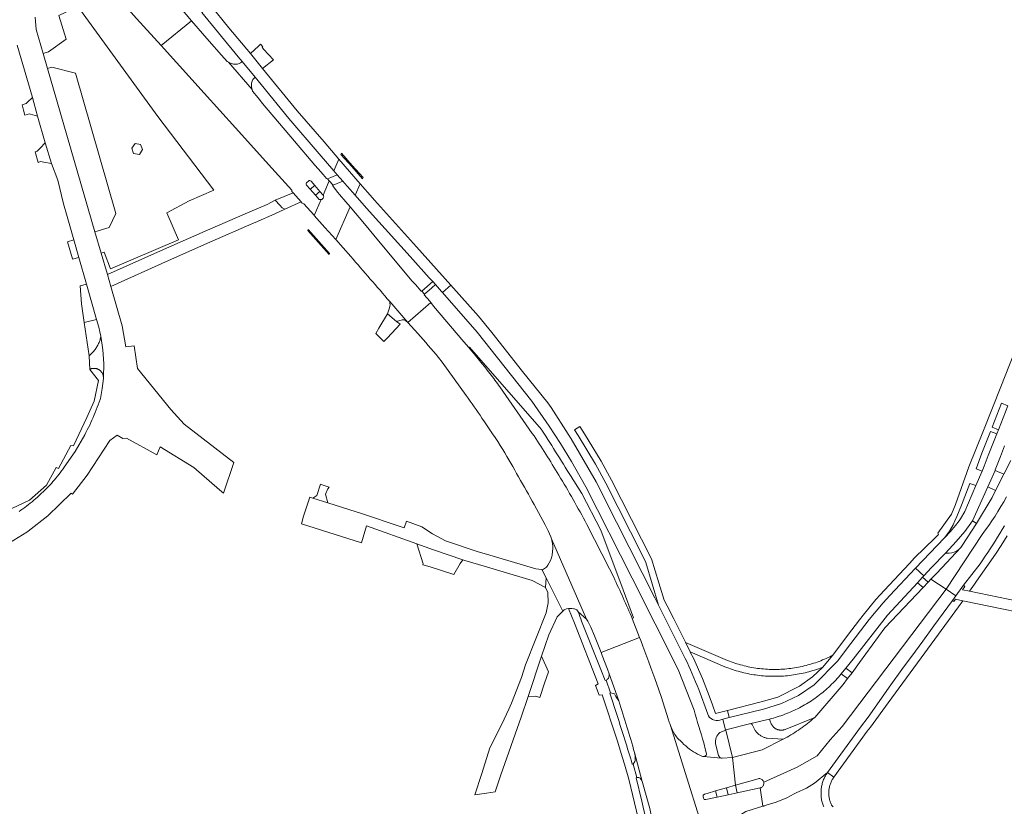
# Model space of a CAD drawing. Extents: x 146402 to 164798, y 455483 to 464134.
# Tile 126 of 256: x 155875 to 156138, y 459229 to 459439. Entities that reach past the tile are written whole.
import ezdxf

# ---------------------------------------------------------------- set-up
doc = ezdxf.new("R2010")
doc.units = 0
doc.header["$LTSCALE"] = 0.2
for name, color, linetype, lineweight in [('B-XX-VH-VERHARDING_ASFALT-GV', 252, 'CONTINUOUS', 18), ('B-XX-VH-VERHARDING_BETONSTRAATSTEEN-GV', 252, 'CONTINUOUS', 18), ('B-XX-VH-VERHARDING_GESLOTEN-GV', 252, 'CONTINUOUS', 18), ('B-XX-VH-VERHARDING_OPEN-GV', 252, 'CONTINUOUS', 18), ('B-XX-VH-VERHARDING_STRAATBAKSTEEN-GV', 252, 'CONTINUOUS', 18), ('B-XX-VH-VERHARDING_TEGEL-GV', 252, 'CONTINUOUS', 18)]:
    doc.layers.add(name, color=color, linetype=linetype, lineweight=lineweight)

msp = doc.modelspace()

# ---------------------------------------------------------------- linework, layer by layer
at = {"layer": 'B-XX-VH-VERHARDING_ASFALT-GV'}
for points in [[(155872.766, 459299.18), (155877.379, 459302.084), (155877.68, 459302.317), (155882.953, 459306.411), (155889.194, 459312.492), (155889.506, 459312.246), (155893.486, 459317.3), (155899.453, 459326.504), (155901.43, 459327.93), (155902.939, 459327.025), (155903.92, 459327.172), (155912.02, 459322.68), (155912.912, 459324.801), (155921.913, 459319.28), (155928.799, 459313.376), (155929.811, 459312.508), (155932.571, 459320.671), (155919.345, 459330.907), (155915.781, 459334.812), (155906.868, 459345.717), (155905.989, 459351.811), (155903.807, 459351.502), (155902.777, 459357.138), (155899.754, 459367.646), (155898.847, 459370.798), (155897.178, 459376.531), (155895.519, 459382.227), (155884.445, 459420.256), (155882.83, 459425.811), (155881.686, 459429.749), (155879.821, 459436.164), (155879.61, 459439.428)], [(155874.811, 459431.971), (155878.826, 459418.044), (155880.224, 459413.082), (155882.278, 459405.912), (155883.936, 459400.426), (155885.62, 459395.944), (155887.123, 459389.64), (155888.075, 459386.327), (155889.872, 459380.076), (155891.229, 459375.353), (155893.27, 459368.251), (155895.973, 459358.845), (155896.584, 459356.721), (155896.863, 459355.533), (155897.111, 459354.338), (155897.648, 459350.722), (155897.874, 459347.073), (155897.766, 459343.46), (155897.773, 459343.319), (155897.772, 459343.202), (155897.767, 459343.106), (155897.481, 459340.422), (155897.025, 459337.762), (155896.916, 459337.449), (155896.67, 459336.755), (155896.416, 459336.065), (155896.155, 459335.377), (155895.886, 459334.692), (155895.609, 459334.01), (155895.326, 459333.331), (155895.035, 459332.655), (155894.736, 459331.982), (155894.431, 459331.313), (155894.118, 459330.647), (155893.797, 459329.984), (155893.47, 459329.325), (155893.136, 459328.67), (155892.794, 459328.018), (155890.227, 459323.592), (155887.331, 459319.375), (155887.004, 459318.922), (155886.637, 459318.425), (155886.263, 459317.933), (155885.883, 459317.446), (155885.497, 459316.963), (155885.104, 459316.486), (155884.706, 459316.014), (155884.301, 459315.547), (155883.89, 459315.086), (155883.473, 459314.629), (155883.051, 459314.179), (155882.622, 459313.733), (155882.188, 459313.293), (155881.749, 459312.859), (155881.303, 459312.431), (155880.852, 459312.009), (155880.396, 459311.592), (155880.158, 459311.38), (155879.693, 459310.973), (155879.222, 459310.573), (155878.747, 459310.179), (155878.266, 459309.791), (155877.78, 459309.41), (155877.29, 459309.034), (155876.795, 459308.665), (155876.295, 459308.303), (155875.79, 459307.947), (155875.281, 459307.597)], [(156139.116, 459335.788), (156136.614, 459329.407), (156136.182, 459328.307), (156133.916, 459322.527), (156132.797, 459319.674), (156132.234, 459318.35), (156130.594, 459314.488), (156127.646, 459307.546), (156126.514, 459305.632), (156126.123, 459305.079), (156125.144, 459303.806), (156123.823, 459302.239), (156122.223, 459300.54), (156114.519, 459292.456), (156116.695, 459290.382), (156118.784, 459292.632), (156122.455, 459296.495), (156125.354, 459299.545), (156127.662, 459302.205), (156129.677, 459305.094), (156133.77, 459314.202), (156135.707, 459318.512), (156135.776, 459318.69), (156137.184, 459322.287), (156138.272, 459325.065)], [(156139.955, 459321.202), (156138.095, 459317.559), (156135.87, 459313.2), (156134.919, 459311.335), (156130.796, 459304.404), (156126.968, 459298.476), (156126.555, 459297.988), (156120.158, 459291.117), (156118.591, 459289.495), (156122.641, 459286.895), (156132.301, 459301.458), (156133.184, 459302.66), (156134.045, 459303.877), (156134.885, 459305.109), (156135.702, 459306.357), (156136.497, 459307.618), (156137.269, 459308.894), (156138.018, 459310.183), (156138.745, 459311.486)], [(156138.745, 459311.486), (156138.018, 459310.183), (156137.269, 459308.894), (156136.497, 459307.618), (156135.702, 459306.357), (156134.885, 459305.109), (156134.045, 459303.877), (156133.184, 459302.66), (156132.301, 459301.458), (156122.641, 459286.895), (156125.255, 459285.114), (156127.279, 459287.891), (156131.749, 459293.66), (156132.429, 459294.651), (156133.102, 459295.646), (156133.769, 459296.645), (156134.429, 459297.649), (156135.082, 459298.658), (156135.728, 459299.67), (156136.368, 459300.688), (156137.001, 459301.709), (156137.627, 459302.734), (156138.246, 459303.764)], [(156090.003, 459228.75), (156089.901, 459229.008), (156089.806, 459229.268), (156089.718, 459229.531), (156089.638, 459229.797), (156089.566, 459230.064), (156089.502, 459230.334), (156089.445, 459230.605), (156089.396, 459230.878), (156089.355, 459231.153), (156089.322, 459231.428), (156089.297, 459231.704), (156089.28, 459231.981), (156089.271, 459232.258), (156089.27, 459232.535), (156089.277, 459232.812), (156089.292, 459233.089), (156089.315, 459233.366), (156089.346, 459233.641), (156089.385, 459233.916), (156089.431, 459234.189), (156089.486, 459234.461), (156089.549, 459234.731), (156089.619, 459234.999), (156089.696, 459235.265), (156089.782, 459235.529), (156089.875, 459235.79), (156089.976, 459236.049), (156090.084, 459236.304), (156090.199, 459236.556), (156090.322, 459236.805), (156090.451, 459237.05), (156090.588, 459237.291), (156090.732, 459237.528), (156090.882, 459237.762), (156091.039, 459237.99), (156087.497, 459235.092), (156085.372, 459233.804), (156082.611, 459232.481), (156082.12, 459232.226), (156080.132, 459231.193), (156077.298, 459230.066), (156073.757, 459228.939), (156074.101, 459228.912)]]:
    msp.add_lwpolyline(points, dxfattribs=at)
for points in [[(155953.71, 459311.123), (155952.828, 459311.404), (155951.149, 459306.295), (155950.631, 459304.32), (155966.643, 459299.195), (155967.991, 459303.788), (155981.377, 459298.941), (155985.823, 459297.331), (155993.683, 459294.692), (155994.271, 459294.495), (156000, 459292.828), (156003.608, 459291.778), (156012.203, 459289.212), (156015.773, 459287.286), (156015.931, 459289.859), (156014.816, 459292.064), (156013.188, 459292.252), (156000, 459296.167), (155997.766, 459296.83), (155989.049, 459299.753), (155985.638, 459301.579), (155982.744, 459303.488), (155978.7, 459305), (155978.064, 459303.185), (155976.943, 459303.603), (155966.876, 459306.925), (155957.663, 459309.862)], [(156063.096, 459252.153), (156063.825, 459249.256), (156063.9, 459249.288), (156070.571, 459251.003), (156075.518, 459252.207), (156076.036, 459252.338), (156076.552, 459252.476), (156077.065, 459252.623), (156077.577, 459252.777), (156078.086, 459252.938), (156078.593, 459253.107), (156079.097, 459253.284), (156079.598, 459253.468), (156080.097, 459253.66), (156080.592, 459253.859), (156081.085, 459254.066), (156081.574, 459254.28), (156082.061, 459254.501), (156082.543, 459254.73), (156083.023, 459254.966), (156083.499, 459255.209), (156083.97, 459255.459), (156084.439, 459255.716), (156084.903, 459255.979), (156085.363, 459256.251), (156085.82, 459256.528), (156086.272, 459256.813), (156086.719, 459257.104), (156087.163, 459257.402), (156087.602, 459257.707), (156088.036, 459258.018), (156088.465, 459258.336), (156088.89, 459258.66), (156089.31, 459258.99), (156089.724, 459259.327), (156090.134, 459259.669), (156090.538, 459260.018), (156090.938, 459260.373), (156091.332, 459260.734), (156091.72, 459261.101), (156092.103, 459261.473), (156092.48, 459261.851), (156092.852, 459262.235), (156093.218, 459262.624), (156093.577, 459263.019), (156093.931, 459263.419), (156094.279, 459263.824), (156094.621, 459264.235), (156094.631, 459264.247), (156095.901, 459265.781), (156097.817, 459268.173), (156106.994, 459279.933), (156115.03, 459288.588), (156116.378, 459290.04), (156116.695, 459290.382), (156114.519, 459292.456), (156107.613, 459285.156), (156106.712, 459284.209), (156105.821, 459283.253), (156102.1, 459278.796), (156096.047, 459270.89), (156093.787, 459267.747), (156087.449, 459261.308), (156083.284, 459258.489), (156078.741, 459256.333), (156073.938, 459254.881), (156064.806, 459252.583)], [(156020.406, 459281.012), (156015.931, 459289.859), (156015.773, 459287.286), (156016.393, 459285.956), (156016.435, 459283.229), (156015.911, 459280.547), (156010.377, 459266.703), (156009.319, 459263.319), (156006.662, 459256.473), (156005.927, 459254.877), (156004.086, 459250.879), (156000.928, 459244.533), (155998.772, 459237.689), (155996.934, 459232.027), (156000, 459232.455), (156002.288, 459232.775), (156003.861, 459237.365), (156009.255, 459252.724), (156011.108, 459258.25), (156014.72, 459269.022), (156016.619, 459274.681), (156018.841, 459279.437)], [(156065.641, 459241.932), (156066.446, 459234.551), (156072.468, 459236.281), (156072.685, 459236.314), (156072.899, 459236.308), (156072.905, 459236.308), (156072.916, 459236.306), (156073.102, 459236.269), (156073.121, 459236.265), (156073.307, 459236.191), (156073.325, 459236.184), (156073.336, 459236.177), (156073.503, 459236.075), (156073.513, 459236.069), (156073.53, 459236.054), (156073.674, 459235.926), (156073.677, 459235.923), (156073.678, 459235.922), (156073.814, 459235.751), (156073.912, 459235.57), (156073.919, 459235.557), (156073.926, 459235.536), (156073.988, 459235.349), (156073.988, 459235.348), (156073.988, 459235.345), (156073.989, 459235.343), (156073.99, 459235.339), (156082.895, 459239.402), (156088.289, 459242.416), (156091.715, 459246.643), (156094.932, 459250.195), (156122.641, 459286.895), (156118.591, 459289.495), (156117.899, 459288.765), (156116.536, 459287.326), (156106.344, 459276.57), (156099.536, 459267.289), (156097.555, 459264.575), (156096.378, 459262.996), (156095.227, 459261.424), (156087.579, 459252.604), (156087.489, 459252.525), (156087.036, 459252.138), (156086.579, 459251.756), (156086.117, 459251.381), (156085.649, 459251.011), (156085.177, 459250.648), (156084.699, 459250.292), (156084.217, 459249.942), (156083.731, 459249.598), (156083.24, 459249.261), (156082.744, 459248.931), (156082.244, 459248.607), (156081.739, 459248.291), (156081.231, 459247.98), (156080.718, 459247.677), (156080.201, 459247.381), (156079.681, 459247.091), (156079.156, 459246.809), (156073.592, 459243.969)], [(156073.049, 459233.833), (156073.757, 459228.939), (156077.298, 459230.066), (156080.132, 459231.193), (156082.12, 459232.226), (156082.611, 459232.481), (156085.372, 459233.804), (156087.497, 459235.092), (156091.039, 459237.99), (156099.832, 459250), (156101.835, 459252.736), (156107.888, 459261.373), (156110.851, 459265.45), (156114.507, 459270.357), (156116.405, 459273.001), (156119.392, 459277.078), (156124.317, 459283.827), (156125.255, 459285.114), (156122.641, 459286.895), (156094.932, 459250.195), (156091.715, 459246.643), (156088.289, 459242.416), (156082.895, 459239.402), (156073.99, 459235.339), (156073.989, 459235.343), (156073.988, 459235.345), (156074.016, 459235.155), (156074.02, 459235.131), (156074.019, 459235.115), (156074.013, 459234.911), (156073.969, 459234.696), (156073.887, 459234.492), (156073.88, 459234.48), (156073.777, 459234.314), (156073.771, 459234.305), (156073.759, 459234.292), (156073.637, 459234.154), (156073.625, 459234.141), (156073.614, 459234.132), (156073.452, 459234.005), (156073.439, 459233.998), (156073.275, 459233.91), (156073.258, 459233.901), (156073.23, 459233.892)]]:
    msp.add_lwpolyline(points, close=True, dxfattribs=at)
at = {"layer": 'B-XX-VH-VERHARDING_BETONSTRAATSTEEN-GV'}
for points in [[(155912.345, 459412.967), (155890.987, 459442.315), (155885.896, 459439.932), (155887.807, 459433.601), (155883.126, 459430.183), (155881.686, 459429.749), (155882.83, 459425.811), (155884.051, 459426.153), (155890.351, 459424.497), (155901.089, 459387.045), (155899.328, 459383.376), (155895.519, 459382.227), (155897.178, 459376.531), (155898.022, 459376.765), (155899.66, 459372.312), (155917.832, 459380.015), (155914.691, 459387.219), (155920.706, 459390.451), (155927.247, 459393.276)], [(155880.224, 459413.082), (155878.826, 459418.044), (155877.459, 459416.673), (155877.211, 459416.425), (155876.075, 459416.06), (155876.484, 459414.641), (155876.843, 459413.351), (155878.077, 459413.652), (155878.335, 459413.584)], [(155883.936, 459400.426), (155882.278, 459405.912), (155880.87, 459404.478), (155880.14, 459403.734), (155879.566, 459403.566), (155880.361, 459400.707), (155880.958, 459400.945), (155881.899, 459400.781)], [(155905.337, 459404.502), (155906.218, 459405.763), (155907.708, 459405.477), (155908.23, 459404.16), (155907.376, 459402.849), (155905.836, 459403.088)], [(155891.229, 459375.353), (155889.872, 459380.076), (155888.227, 459379.552), (155889.522, 459374.997), (155889.53, 459374.886)], [(155895.973, 459358.845), (155893.27, 459368.251), (155891.54, 459367.754), (155891.965, 459363.017), (155892.677, 459358.012)], [(155896.584, 459356.721), (155895.973, 459358.845), (155892.677, 459358.012), (155893.942, 459349.115), (155894.146, 459349.281), (155894.346, 459349.453), (155894.54, 459349.631), (155894.729, 459349.814), (155894.912, 459350.004), (155895.089, 459350.198), (155895.261, 459350.398), (155895.426, 459350.604), (155895.584, 459350.814), (155895.737, 459351.028), (155895.883, 459351.248), (155896.022, 459351.472), (155896.154, 459351.699), (155896.279, 459351.931), (155896.397, 459352.166), (155896.508, 459352.405), (155896.612, 459352.648), (155896.708, 459352.893), (155896.797, 459353.141), (155896.878, 459353.391), (155896.951, 459353.644), (155897.017, 459353.899), (155897.075, 459354.156), (155897.111, 459354.338), (155896.863, 459355.533)], [(155897.648, 459350.722), (155897.111, 459354.338), (155897.075, 459354.156), (155897.017, 459353.899), (155896.951, 459353.644), (155896.878, 459353.391), (155896.797, 459353.141), (155896.708, 459352.893), (155896.612, 459352.648), (155896.508, 459352.405), (155896.397, 459352.166), (155896.279, 459351.931), (155896.154, 459351.699), (155896.022, 459351.472), (155895.883, 459351.248), (155895.737, 459351.028), (155895.584, 459350.814), (155895.426, 459350.604), (155895.261, 459350.398), (155895.089, 459350.198), (155894.912, 459350.004), (155894.729, 459349.814), (155894.54, 459349.631), (155894.346, 459349.453), (155894.146, 459349.281), (155893.942, 459349.115), (155894.12, 459345.492), (155894.239, 459345.55), (155894.369, 459345.605), (155894.503, 459345.652), (155894.638, 459345.692), (155894.776, 459345.724), (155894.915, 459345.749), (155895.056, 459345.765), (155895.197, 459345.773), (155895.338, 459345.774), (155895.479, 459345.766), (155895.62, 459345.75), (155895.759, 459345.727), (155895.897, 459345.696), (155896.033, 459345.656), (155896.166, 459345.61), (155896.297, 459345.556), (155896.424, 459345.494), (155896.548, 459345.425), (155896.668, 459345.35), (155896.783, 459345.268), (155896.893, 459345.179), (155896.998, 459345.085), (155897.098, 459344.984), (155897.191, 459344.878), (155897.279, 459344.767), (155897.36, 459344.652), (155897.435, 459344.532), (155897.502, 459344.407), (155897.563, 459344.28), (155897.616, 459344.149), (155897.661, 459344.015), (155897.699, 459343.879), (155897.73, 459343.74), (155897.752, 459343.601), (155897.766, 459343.46), (155897.874, 459347.073)], [(156138.095, 459317.559), (156135.707, 459318.512), (156133.77, 459314.202), (156135.87, 459313.2)], [(155956.395, 459314.632), (155955.712, 459314.858), (155954.74, 459311.865), (155953.71, 459311.123), (155957.663, 459309.862), (155957.085, 459312.245), (155957.627, 459313.597), (155957.997, 459314.095)], [(156130.166, 459304.781), (156129.677, 459305.094), (156127.662, 459302.205), (156125.354, 459299.545), (156122.455, 459296.495), (156122.878, 459296.438), (156123.507, 459296.438), (156124.159, 459296.52), (156124.803, 459296.7), (156125.492, 459297.074), (156126.039, 459297.486), (156126.555, 459297.988), (156126.968, 459298.476), (156130.796, 459304.404)], [(155985.823, 459297.331), (155981.377, 459298.941), (155983.139, 459293.649), (155983.046, 459293.385), (155984.937, 459292.818), (155991.319, 459290.801), (155993.004, 459293.745), (155993.683, 459294.692)], [(156117.899, 459288.765), (156116.378, 459290.04), (156115.03, 459288.588), (156116.536, 459287.326)], [(156016.522, 459264.805), (156014.72, 459269.022), (156011.108, 459258.25), (156013.197, 459258.279), (156014.206, 459257.988), (156015.493, 459261.775)], [(156097.555, 459264.575), (156095.901, 459265.781), (156094.631, 459264.247), (156096.378, 459262.996)], [(156087.489, 459252.525), (156087.579, 459252.604), (156079.718, 459249.441), (156079.58, 459249.391), (156079.433, 459249.345), (156079.284, 459249.308), (156079.134, 459249.279), (156078.982, 459249.257), (156078.829, 459249.243), (156078.676, 459249.238), (156078.523, 459249.24), (156078.37, 459249.25), (156078.217, 459249.268), (156078.066, 459249.295), (156077.917, 459249.329), (156077.769, 459249.37), (156077.624, 459249.42), (156077.482, 459249.477), (156077.342, 459249.541), (156077.207, 459249.612), (156077.075, 459249.691), (156076.947, 459249.776), (156076.824, 459249.867), (156076.707, 459249.965), (156076.594, 459250.069), (156076.487, 459250.179), (156076.385, 459250.294), (156076.29, 459250.415), (156076.202, 459250.54), (156076.12, 459250.669), (156076.044, 459250.803), (156075.976, 459250.94), (156075.915, 459251.081), (156075.862, 459251.225), (156075.816, 459251.371), (156075.518, 459252.207), (156070.571, 459251.003), (156070.895, 459250.742), (156071.09, 459250.375), (156071.16, 459250.187), (156071.237, 459250.002), (156071.322, 459249.82), (156071.414, 459249.641), (156071.513, 459249.466), (156071.619, 459249.296), (156071.731, 459249.13), (156071.85, 459248.968), (156071.976, 459248.811), (156072.107, 459248.659), (156072.245, 459248.513), (156072.388, 459248.373), (156072.537, 459248.238), (156072.691, 459248.109), (156072.85, 459247.986), (156073.013, 459247.87), (156073.182, 459247.76), (156073.354, 459247.658), (156073.53, 459247.562), (156073.711, 459247.473), (156073.894, 459247.392), (156074.081, 459247.318), (156074.27, 459247.251), (156074.462, 459247.192), (156074.656, 459247.141), (156074.852, 459247.097), (156074.863, 459247.095), (156079.156, 459246.809), (156079.681, 459247.091), (156080.201, 459247.381), (156080.718, 459247.677), (156081.231, 459247.98), (156081.739, 459248.291), (156082.244, 459248.607), (156082.744, 459248.931), (156083.24, 459249.261), (156083.731, 459249.598), (156084.217, 459249.942), (156084.699, 459250.292), (156085.177, 459250.648), (156085.649, 459251.011), (156086.117, 459251.381), (156086.579, 459251.756), (156087.036, 459252.138)]]:
    msp.add_lwpolyline(points, close=True, dxfattribs=at)
for points in [[(155875.281, 459307.597), (155875.79, 459307.947), (155876.295, 459308.303), (155876.795, 459308.665), (155877.29, 459309.034), (155877.78, 459309.41), (155878.266, 459309.791), (155878.747, 459310.179), (155879.222, 459310.573), (155879.693, 459310.973), (155880.158, 459311.38), (155880.396, 459311.592), (155880.852, 459312.009), (155881.303, 459312.431), (155881.749, 459312.859), (155882.188, 459313.293), (155882.622, 459313.733), (155883.051, 459314.179), (155883.473, 459314.629), (155883.89, 459315.086), (155884.301, 459315.547), (155884.706, 459316.014), (155885.104, 459316.486), (155885.497, 459316.963), (155885.883, 459317.446), (155886.263, 459317.933), (155886.637, 459318.425), (155887.004, 459318.922), (155887.331, 459319.375), (155890.227, 459323.592), (155892.794, 459328.018), (155893.136, 459328.67), (155893.47, 459329.325), (155893.797, 459329.984), (155894.118, 459330.647), (155894.431, 459331.313), (155894.736, 459331.982), (155895.035, 459332.655), (155895.326, 459333.331), (155895.609, 459334.01), (155895.886, 459334.692), (155896.155, 459335.377), (155896.416, 459336.065), (155896.67, 459336.755), (155896.916, 459337.449), (155897.025, 459337.762), (155897.481, 459340.422), (155897.767, 459343.106), (155897.772, 459343.202), (155897.773, 459343.319), (155897.766, 459343.46), (155897.752, 459343.601), (155897.73, 459343.74), (155897.699, 459343.879), (155897.661, 459344.015), (155897.616, 459344.149), (155897.563, 459344.28), (155897.502, 459344.407), (155897.435, 459344.532), (155897.36, 459344.652), (155897.279, 459344.767), (155897.191, 459344.878), (155897.098, 459344.984), (155896.998, 459345.085), (155896.893, 459345.179), (155896.783, 459345.268), (155896.668, 459345.35), (155896.548, 459345.425), (155896.424, 459345.494), (155896.297, 459345.556), (155896.166, 459345.61), (155896.033, 459345.656), (155895.897, 459345.696), (155895.759, 459345.727), (155895.62, 459345.75), (155895.479, 459345.766), (155895.338, 459345.774), (155895.197, 459345.773), (155895.056, 459345.765), (155894.915, 459345.749), (155894.776, 459345.724), (155894.638, 459345.692), (155894.503, 459345.652), (155894.369, 459345.605), (155894.239, 459345.55), (155894.12, 459345.492), (155896.507, 459342.487), (155895.349, 459337.03), (155893.325, 459332.653), (155891.954, 459329.668), (155889.773, 459325.118), (155889.126, 459325.221), (155885.842, 459319.021), (155885.133, 459319.291), (155882.593, 459314.638), (155878.029, 459310.568), (155850.607, 459297.752)], [(156152.104, 459281.48), (156128.929, 459286.296), (156127.024, 459286.692), (156127.683, 459287.596), (156127.279, 459287.891), (156125.255, 459285.114), (156124.317, 459283.827), (156124.72, 459283.532), (156125.177, 459284.159), (156127.086, 459283.769), (156152.263, 459278.612)]]:
    msp.add_lwpolyline(points, dxfattribs=at)
at = {"layer": 'B-XX-VH-VERHARDING_GESLOTEN-GV'}
for points in [[(155882.513, 459467.852), (155884.561, 459465.083), (155899.941, 459446.549), (155900.9, 459445.612), (155906.607, 459439.138), (155913.172, 459431.868), (155921.323, 459438.532), (155918.453, 459441.887), (155911.03, 459450.558), (155897.27, 459467.07), (155891.607, 459473.99), (155891.184, 459474.504), (155887.783, 459472.336)], [(155953.216, 459395.684), (155954.165, 459394.599), (155955.525, 459392.953), (155956.391, 459391.955), (155958.067, 459395.8), (155957.569, 459396.364), (155957.314, 459396.437), (155956.43, 459397.477), (155955.063, 459399.021), (155954.221, 459400.007), (155948.748, 459406.415), (155940.234, 459416.42), (155939.062, 459417.909), (155937.568, 459419.69), (155937.459, 459420.141), (155931.176, 459427.422), (155930.791, 459427.612), (155929.29, 459429.36), (155925.97, 459433.102), (155921.323, 459438.532), (155913.172, 459431.868), (155924.653, 459419.153), (155933.05, 459409.95), (155942.738, 459399.216), (155948.024, 459393.319), (155948.052, 459392.953), (155948.384, 459392.616), (155950.571, 459390.184)], [(155955.339, 459390.843), (155954.365, 459391.944), (155952.955, 459393.533), (155951.994, 459394.631)], [(155952.007, 459395.272), (155952.559, 459395.763)], [(155959.773, 459380.168), (155963.607, 459388.824), (155962.471, 459390.172), (155960.782, 459392.185), (155960.364, 459392.684), (155958.899, 459394.522), (155959.056, 459394.682), (155958.067, 459395.8), (155956.391, 459391.955), (155956.475, 459391.858)], [(155950.571, 459390.184), (155950.86, 459389.873), (155951.264, 459389.657), (155953.938, 459386.7), (155954.046, 459386.579), (155955.893, 459390.813)], [(155955.893, 459390.813), (155954.046, 459386.579), (155956.91, 459383.373), (155959.773, 459380.168)], [(155956.387, 459391.164), (155956.046, 459390.836)], [(155979.025, 459358.012), (155985.151, 459363.313), (155984.887, 459363.701), (155983.381, 459365.364), (155983.424, 459365.533), (155982.726, 459366.342), (155982.54, 459366.37), (155981.042, 459368.142), (155980.175, 459369.036), (155971.193, 459379.821), (155967.419, 459384.3), (155963.607, 459388.824), (155959.773, 459380.168), (155961.775, 459377.892), (155963.772, 459375.612)], [(155990.489, 459367.931), (155988.264, 459366.006), (155997.547, 459355.405), (156012.1, 459336.984), (156016.739, 459330.307), (156019.729, 459325.711), (156022.702, 459320.921), (156026.546, 459314.19), (156038.861, 459289.803), (156051.114, 459265.385), (156055.407, 459254.582)], [(156053.049, 459268.386), (156046.662, 459281.14), (156045.932, 459282.632), (156044.908, 459284.537), (156034.732, 459304.769), (156029.23, 459315.52), (156022.593, 459326.933), (156021.804, 459328.253), (156017.267, 459335.308), (156016.373, 459336.533), (156009.607, 459344.912), (156001.471, 459355.36), (155997.895, 459359.665), (155990.489, 459367.931)], [(155978.477, 459358.43), (155979.025, 459358.012), (155974.18, 459363.575)], [(155974.18, 459363.575), (155979.025, 459358.012)], [(155995.324, 459351.328), (155993.993, 459352.884), (155985.825, 459362.324), (155985.151, 459363.313), (155979.025, 459358.012), (155981.648, 459355.058)], [(155974.156, 459361.931), (155973.556, 459360.332)], [(155973.556, 459360.332), (155975.949, 459358.308), (155977.47, 459358.712)], [(155987.227, 459348.663), (155988.178, 459347.409), (155994.602, 459338.556)], [(156012.232, 459328.419), (156003.545, 459340.859)], [(156012.729, 459309.45), (156015.674, 459304.005), (156016.45, 459302.441), (156017.138, 459300.836), (156017.327, 459300.304)], [(156033.968, 459290.018), (156032.855, 459292.259), (156026.773, 459304.153)], [(156024.432, 459280.809), (156026.733, 459278.859), (156017.327, 459300.304)], [(156017.327, 459300.304), (156026.733, 459278.859)], [(156017.708, 459297.828), (156017.489, 459295.893), (156017.331, 459295.178)], [(156016.017, 459292.712), (156014.951, 459292.048), (156014.816, 459292.064), (156015.931, 459289.859), (156020.406, 459281.012), (156020.696, 459281.304), (156021.375, 459281.634), (156021.888, 459281.743), (156022.763, 459281.74), (156023.327, 459281.639)], [(156027.843, 459276.749), (156028.817, 459274.39), (156030.594, 459269.944), (156040.878, 459273.997), (156038.898, 459279.019)], [(156041.216, 459273.138), (156040.878, 459273.997), (156030.594, 459269.944), (156030.911, 459269.151), (156032.32, 459265.483), (156032.705, 459264.306), (156035.322, 459257.028)], [(156031.91, 459262.56), (156033.085, 459259.183)], [(156033.085, 459259.183), (156034.178, 459258.971), (156034.528, 459258.194), (156035.322, 459257.028), (156032.705, 459264.306), (156032.736, 459263.97), (156032.614, 459263.32), (156032.528, 459263.115)], [(156048.618, 459251.972), (156046.602, 459258.209), (156045.444, 459261.557)], [(156059.078, 459253.529), (156056.681, 459260.078)], [(156062.297, 459248.617), (156063.839, 459249.201), (156063.825, 459249.256), (156063.096, 459252.153), (156062.29, 459251.95)], [(156048.997, 459250.761), (156061.192, 459211.811)], [(156061.492, 459210.029), (156061.192, 459211.811), (156048.997, 459250.761)], [(156058.031, 459245.818), (156058.44, 459243.9), (156058.69, 459242.949)], [(156061.946, 459242.44), (156061.152, 459245.57)], [(156041.587, 459235.511), (156039.52, 459243.254)], [(156039.52, 459243.254), (156041.587, 459235.511), (156041.651, 459235.284), (156043.61, 459228.382), (156047.312, 459210.3)], [(156039.711, 459241.551), (156039.681, 459241.151)], [(156062.9, 459220.444), (156066.766, 459226.06), (156069.206, 459227.56), (156073.757, 459228.939), (156073.049, 459233.833), (156066.94, 459232.531), (156064.513, 459232.014), (156061.562, 459231.366), (156058.501, 459230.711), (156058.131, 459230.771), (156057.873, 459231.107), (156057.796, 459231.509), (156057.845, 459231.914), (156058.144, 459232.133), (156058.859, 459232.341), (156061.159, 459233.011), (156064.089, 459233.849), (156066.446, 459234.551), (156065.641, 459241.932), (156062.911, 459241.774)], [(156062.656, 459241.806), (156057.939, 459242.23)], [(156057.939, 459242.23), (156062.656, 459241.806)], [(156058.649, 459242.564), (156058.363, 459242.348)], [(156039.113, 459240.196), (156040.123, 459236.577), (156040.677, 459236.619)]]:
    msp.add_lwpolyline(points, dxfattribs=at)
for points in [[(155934.77, 459427.644), (155938.236, 459423.494), (155939.88, 459421.461), (155947.249, 459412.458), (155955.389, 459402.991), (155959.247, 459398.505), (155960.607, 459401.625), (155956.651, 459406.216), (155949.529, 459414.482), (155940.272, 459425.752), (155937.002, 459429.732), (155931.274, 459436.61), (155926.346, 459442.638), (155924.034, 459440.749), (155933.783, 459428.85)], [(155966.945, 459396.36), (155967.083, 459396.67), (155964.178, 459399.912), (155961.274, 459403.154), (155961.132, 459402.83), (155964.039, 459399.595)], [(155962.113, 459395.214), (155962.945, 459394.255), (155964.988, 459391.942), (155966.334, 459394.979), (155963.471, 459398.302), (155960.607, 459401.625), (155959.247, 459398.505), (155960.176, 459397.418), (155961.66, 459395.737)], [(155954.365, 459391.944), (155955.525, 459392.953), (155954.165, 459394.599), (155952.955, 459393.533)], [(155988.264, 459366.006), (155990.489, 459367.931), (155981.328, 459378.156), (155970.084, 459390.652), (155969.564, 459391.23), (155966.334, 459394.979), (155964.988, 459391.942), (155967.384, 459389.231), (155968.819, 459387.638), (155979.638, 459375.627), (155984.726, 459369.912), (155985.645, 459368.959), (155986.431, 459368.141), (155987.99, 459366.318)], [(155958.011, 459376.19), (155958.123, 459376.443), (155955.266, 459379.633), (155952.409, 459382.824), (155952.289, 459382.548), (155955.15, 459379.369)], [(156061.159, 459233.011), (156061.562, 459231.366), (156064.513, 459232.014), (156064.089, 459233.849)]]:
    msp.add_lwpolyline(points, close=True, dxfattribs=at)
for points in [[(155951.994, 459394.631, -0.4196426), (155952.007, 459395.272)], [(155952.559, 459395.763, -0.421558), (155953.216, 459395.684)], [(155956.475, 459391.858, -0.3918429), (155956.387, 459391.164)], [(155955.893, 459390.813, -0.0793851), (155955.339, 459390.843)], [(155956.046, 459390.836, -0.0201356), (155955.893, 459390.813)], [(155963.772, 459375.612, -0.002631), (155974.18, 459363.575)], [(155974.18, 459363.575, -0.1204479), (155974.156, 459361.931)], [(155977.47, 459358.712, -0.2261963), (155978.477, 459358.43)], [(155981.648, 459355.058, -0.0130247), (155987.227, 459348.663)], [(156000.919, 459344.393, 0.0063969), (155995.324, 459351.328)], [(156003.545, 459340.859, 0.0133565), (156000.919, 459344.393)], [(155994.602, 459338.556, -0.0070471), (155998.799, 459332.511)], [(155998.799, 459332.511, -0.0116838), (156004.339, 459324.108)], [(156019.292, 459317.304, 0.0099426), (156012.232, 459328.419)], [(156004.339, 459324.108, -0.0065802), (156012.729, 459309.45)], [(156026.773, 459304.153, 0.013289), (156019.292, 459317.304)], [(156017.327, 459300.304, -0.033289), (156017.608, 459299.135)], [(156017.608, 459299.135, -0.0627814), (156017.708, 459297.828)], [(156017.331, 459295.178, -0.0762073), (156016.017, 459292.712)], [(156038.898, 459279.019, 0.0085078), (156033.968, 459290.018)], [(156023.327, 459281.639, -0.0571207), (156024.079, 459281.322)], [(156024.079, 459281.322, -0.1616905), (156024.432, 459280.809)], [(156026.733, 459278.859, -0.0334049), (156027.843, 459276.749)], [(156045.444, 459261.557, 0.0058765), (156041.216, 459273.138)], [(156056.681, 459260.078, 0.0146257), (156053.049, 459268.386)], [(156032.528, 459263.115, -0.1270704), (156031.91, 459262.56)], [(156035.322, 459257.028, -0.0097115), (156039.52, 459243.254)], [(156055.407, 459254.582, 0.0093392), (156058.031, 459245.818)], [(156062.29, 459251.95, -0.4318378), (156059.078, 459253.529)], [(156048.997, 459250.761, -0.0204501), (156048.618, 459251.972)], [(156050.266, 459248.091, -0.0490257), (156048.997, 459250.761)], [(156051.274, 459246.835, -0.0494571), (156050.266, 459248.091)], [(156053.194, 459245.018, -0.0184574), (156051.274, 459246.835)], [(156061.152, 459245.57, -0.282514), (156062.297, 459248.617)], [(156057.506, 459242.304, -0.0848415), (156053.194, 459245.018)], [(156039.52, 459243.254, -0.0275807), (156039.711, 459241.551)], [(156057.939, 459242.23, -0.1111604), (156057.506, 459242.304)], [(156058.363, 459242.348, -0.1092212), (156057.939, 459242.23)], [(156058.69, 459242.949, -0.2259017), (156058.649, 459242.564)], [(156062.656, 459241.806, -0.2441088), (156061.946, 459242.44)], [(156062.911, 459241.774, -0.0622577), (156062.656, 459241.806)], [(156039.681, 459241.151, -0.1254834), (156039.113, 459240.196)], [(156040.677, 459236.619, -0.1694961), (156041.587, 459235.511)]]:
    msp.add_lwpolyline(points, format="xyb", dxfattribs=at)
at = {"layer": 'B-XX-VH-VERHARDING_OPEN-GV'}
for points in [[(155939.171, 459431.772), (155937.002, 459429.732), (155940.272, 459425.752), (155943.128, 459428.098), (155940.531, 459430.965), (155940.122, 459431.43), (155940.288, 459431.577), (155939.754, 459432.174), (155939.683, 459432.253)], [(155959.056, 459394.682), (155961.66, 459395.737), (155960.176, 459397.418), (155958.472, 459396.729), (155957.569, 459396.364), (155958.067, 459395.8)], [(155946.212, 459388.215), (155950.571, 459390.184), (155948.384, 459392.616), (155943.649, 459390.606), (155944.871, 459389.284), (155945.439, 459388.64)], [(155985.381, 459367.23), (155986.431, 459368.141), (155985.645, 459368.959), (155982.726, 459366.342), (155983.424, 459365.533)], [(155975.949, 459358.308), (155973.556, 459360.332), (155971.263, 459356.491), (155970.436, 459355.106), (155971.081, 459354.463), (155972.459, 459353.089), (155972.656, 459352.893), (155973.592, 459353.897), (155976.976, 459357.524)], [(156066.446, 459234.551), (156066.94, 459232.531), (156073.049, 459233.833), (156073.23, 459233.892), (156073.258, 459233.901), (156073.275, 459233.91), (156073.439, 459233.998), (156073.452, 459234.005), (156073.614, 459234.132), (156073.625, 459234.141), (156073.637, 459234.154), (156073.759, 459234.292), (156073.771, 459234.305), (156073.777, 459234.314), (156073.88, 459234.48), (156073.887, 459234.492), (156073.969, 459234.696), (156074.013, 459234.911), (156074.019, 459235.115), (156074.02, 459235.131), (156074.016, 459235.155), (156073.988, 459235.345), (156073.988, 459235.348), (156073.988, 459235.349), (156073.926, 459235.536), (156073.919, 459235.557), (156073.912, 459235.57), (156073.814, 459235.751), (156073.678, 459235.922), (156073.677, 459235.923), (156073.674, 459235.926), (156073.53, 459236.054), (156073.513, 459236.069), (156073.503, 459236.075), (156073.336, 459236.177), (156073.325, 459236.184), (156073.307, 459236.191), (156073.121, 459236.265), (156073.102, 459236.269), (156072.916, 459236.306), (156072.905, 459236.308), (156072.899, 459236.308), (156072.685, 459236.314), (156072.468, 459236.281)], [(156066.94, 459232.531), (156066.446, 459234.551), (156064.089, 459233.849), (156064.513, 459232.014)], [(156061.159, 459233.011), (156058.859, 459232.341), (156058.144, 459232.133), (156057.845, 459231.914), (156057.796, 459231.509), (156057.873, 459231.107), (156058.131, 459230.771), (156058.501, 459230.711), (156061.562, 459231.366)]]:
    msp.add_lwpolyline(points, close=True, dxfattribs=at)
for points in [[(155931.874, 459427.086), (155931.176, 459427.422), (155937.459, 459420.141), (155937.283, 459420.909)], [(155938.236, 459423.494), (155934.77, 459427.644)], [(155937.8, 459423.044), (155938.236, 459423.494)], [(155951.994, 459394.631), (155952.955, 459393.533), (155954.165, 459394.599), (155953.216, 459395.684)], [(155952.559, 459395.763), (155952.007, 459395.272)], [(155956.475, 459391.858), (155956.391, 459391.955), (155955.525, 459392.953), (155954.365, 459391.944), (155955.339, 459390.843)], [(155956.046, 459390.836), (155956.387, 459391.164)], [(156014.778, 459329.312), (156014.661, 459329.445), (155995.429, 459351.414), (155995.324, 459351.328)], [(156003.545, 459340.859), (156012.232, 459328.419)], [(156062.29, 459251.95), (156063.096, 459252.153), (156064.806, 459252.583), (156064.327, 459254.485), (156061.133, 459253.676), (156060.306, 459256.038), (156059.447, 459258.388), (156058.557, 459260.727), (156057.635, 459263.053), (156055.224, 459268.41), (156054.485, 459269.899), (156054.348, 459270.175), (156053.16, 459272.569), (156049.98, 459278.978), (156048.195, 459282.445), (156047.453, 459283.885), (156045.959, 459288.536), (156044.014, 459294.939), (156033.345, 459315.978), (156030.601, 459321.023), (156026.181, 459328.302), (156024.942, 459330.273), (156023.513, 459329.375)], [(156023.513, 459329.375), (156024.49, 459327.861), (156029.125, 459320.205), (156031.895, 459315.159), (156041.718, 459295.693), (156042.57, 459293.963), (156045.932, 459282.632), (156046.662, 459281.14), (156053.049, 459268.386)], [(156038.898, 459279.019), (156039.194, 459279.169), (156036.451, 459286.656), (156030.551, 459302.592), (156025.44, 459312.373), (156023.316, 459315.721), (156023.112, 459316.043)], [(156026.773, 459304.153), (156032.855, 459292.259), (156033.968, 459290.018)], [(156023.327, 459281.639), (156022.763, 459281.74), (156021.888, 459281.743), (156023.459, 459277.774), (156029.833, 459261.559), (156029.09, 459261.153), (156030.03, 459258.534), (156030.899, 459258.702), (156034.852, 459246.571), (156036.305, 459241.835), (156036.814, 459240.176), (156037.981, 459236.14), (156041.547, 459221.308), (156043.299, 459211.296), (156044.087, 459206.249), (156045.238, 459198.065), (156045.859, 459192.442), (156046.068, 459190.546), (156046.478, 459186.479), (156046.887, 459179.048)], [(156034.846, 459253.197), (156032.928, 459259.128), (156033.085, 459259.183), (156031.91, 459262.56), (156031.64, 459262.497), (156030.678, 459264.978), (156025.387, 459278.312)], [(156056.681, 459260.078), (156059.078, 459253.529)], [(156062.911, 459241.774), (156065.641, 459241.932), (156063.839, 459249.201), (156062.297, 459248.617)], [(156061.152, 459245.57), (156061.946, 459242.44)], [(156045.898, 459207.308), (156047.832, 459207.641), (156047.554, 459209.12), (156045.634, 459208.809), (156045.191, 459211.728), (156044.977, 459212.847), (156044.41, 459216.384), (156043.549, 459221.094), (156043.277, 459222.354), (156041.462, 459230.33), (156039.929, 459236.531), (156040.123, 459236.577), (156039.113, 459240.196), (156038.921, 459240.192)]]:
    msp.add_lwpolyline(points, dxfattribs=at)
for points in [[(155933.151, 459426.936, -0.0969607), (155931.874, 459427.086)], [(155933.979, 459427.067, -0.0858918), (155933.151, 459426.936)], [(155934.77, 459427.644, -0.0966421), (155933.979, 459427.067)], [(155937.423, 459422.162, -0.1074612), (155937.8, 459423.044)], [(155937.283, 459420.909, -0.0941577), (155937.423, 459422.162)], [(155952.007, 459395.272, 0.4196426), (155951.994, 459394.631)], [(155953.216, 459395.684, 0.421558), (155952.559, 459395.763)], [(155956.387, 459391.164, 0.3918429), (155956.475, 459391.858)], [(155955.339, 459390.843, 0.0793851), (155955.893, 459390.813)], [(155955.893, 459390.813, 0.0201356), (155956.046, 459390.836)], [(155995.324, 459351.328, -0.0063969), (156000.919, 459344.393)], [(156000.919, 459344.393, -0.0133565), (156003.545, 459340.859)], [(156012.232, 459328.419, -0.0099426), (156019.292, 459317.304)], [(156023.112, 459316.043, 0.0030104), (156014.778, 459329.312)], [(156019.292, 459317.304, -0.013289), (156026.773, 459304.153)], [(156033.968, 459290.018, -0.0085078), (156038.898, 459279.019)], [(156024.079, 459281.322, 0.0571207), (156023.327, 459281.639)], [(156024.432, 459280.809, 0.1616905), (156024.079, 459281.322)], [(156025.387, 459278.312, 0.0331405), (156024.432, 459280.809)], [(156053.049, 459268.386, -0.0146257), (156056.681, 459260.078)], [(156038.921, 459240.192, 0.004084), (156034.846, 459253.197)], [(156059.078, 459253.529, 0.4318378), (156062.29, 459251.95)], [(156062.297, 459248.617, 0.282514), (156061.152, 459245.57)], [(156061.946, 459242.44, 0.2441088), (156062.656, 459241.806)], [(156062.656, 459241.806, 0.0622577), (156062.911, 459241.774)]]:
    msp.add_lwpolyline(points, format="xyb", dxfattribs=at)
at = {"layer": 'B-XX-VH-VERHARDING_STRAATBAKSTEEN-GV'}
msp.add_lwpolyline([(155944.871, 459389.284), (155943.649, 459390.606), (155941.443, 459389.513), (155936.811, 459387.531), (155924.972, 459382.331), (155913.807, 459377.477), (155898.847, 459370.798), (155899.754, 459367.646), (155915.154, 459374.535), (155926.186, 459379.401), (155937.985, 459384.562), (155938.248, 459384.677), (155943.552, 459387.017), (155946.212, 459388.215), (155945.439, 459388.64)], close=True, dxfattribs=at)
at = {"layer": 'B-XX-VH-VERHARDING_TEGEL-GV'}
for points in [[(156142.02, 459353.044), (156137.216, 459340.831), (156132.63, 459329.171), (156128.729, 459319.456), (156125.201, 459309.461), (156124.089, 459306.829), (156120.47, 459301.775), (156120.627, 459301.461), (156119.685, 459300.49), (156114.262, 459295.181), (156112.85, 459293.67), (156106.152, 459286.504), (156105.025, 459285.322), (156103.916, 459284.123), (156100.509, 459279.956), (156099.558, 459278.705), (156096.331, 459274.461), (156094.054, 459271.413), (156092.365, 459269.205), (156089.739, 459266.051), (156086.976, 459263.501), (156083.525, 459260.948), (156077.792, 459258.082), (156073.331, 459256.764), (156064.327, 459254.485), (156064.806, 459252.583), (156073.938, 459254.881), (156078.741, 459256.333), (156083.284, 459258.489), (156087.449, 459261.308), (156093.787, 459267.747), (156096.047, 459270.89), (156102.1, 459278.796), (156105.821, 459283.253), (156106.712, 459284.209), (156107.613, 459285.156), (156114.519, 459292.456), (156122.223, 459300.54), (156123.553, 459302.362), (156124.532, 459304.026), (156125.022, 459305.054), (156125.532, 459306.248), (156126.768, 459309.306), (156129.02, 459315.036), (156130.594, 459314.488), (156132.234, 459318.35), (156130.675, 459318.988), (156132.222, 459323.182), (156134.496, 459328.96), (156136.182, 459328.307), (156136.614, 459329.407), (156134.928, 459330.059), (156137.445, 459336.456), (156139.116, 459335.788)], [(156138.246, 459303.764), (156137.627, 459302.734), (156137.001, 459301.709), (156136.368, 459300.688), (156135.728, 459299.67), (156135.082, 459298.658), (156134.429, 459297.649), (156133.769, 459296.645), (156133.102, 459295.646), (156132.429, 459294.651), (156131.749, 459293.66), (156127.279, 459287.891), (156127.683, 459287.596), (156127.024, 459286.692), (156128.929, 459286.296), (156130.252, 459288.206), (156130.779, 459288.967), (156134.563, 459294.433), (156135.972, 459296.472), (156137.35, 459298.532), (156138.98, 459301.068)], [(156092.477, 459228.782), (156092.281, 459229.013), (156092.091, 459229.248), (156092.06, 459229.313), (156091.959, 459229.532), (156091.865, 459229.755), (156091.779, 459229.981), (156091.7, 459230.21), (156091.629, 459230.441), (156091.566, 459230.674), (156091.51, 459230.91), (156091.462, 459231.147), (156091.422, 459231.385), (156091.391, 459231.625), (156091.366, 459231.865), (156091.35, 459232.107), (156091.342, 459232.348), (156091.342, 459232.59), (156091.35, 459232.832), (156091.366, 459233.073), (156091.39, 459233.314), (156091.422, 459233.553), (156091.461, 459233.792), (156091.509, 459234.029), (156091.564, 459234.264), (156091.627, 459234.498), (156091.698, 459234.729), (156091.777, 459234.957), (156091.863, 459235.183), (156091.956, 459235.407), (156092.057, 459235.626), (156092.165, 459235.843), (156092.28, 459236.055), (156092.402, 459236.264), (156092.53, 459236.469), (156092.666, 459236.669), (156091.039, 459237.99), (156090.882, 459237.762), (156090.732, 459237.528), (156090.588, 459237.291), (156090.451, 459237.05), (156090.322, 459236.805), (156090.199, 459236.556), (156090.084, 459236.304), (156089.976, 459236.049), (156089.875, 459235.79), (156089.782, 459235.529), (156089.696, 459235.265), (156089.619, 459234.999), (156089.549, 459234.731), (156089.486, 459234.461), (156089.431, 459234.189), (156089.385, 459233.916), (156089.346, 459233.641), (156089.315, 459233.366), (156089.292, 459233.089), (156089.277, 459232.812), (156089.27, 459232.535), (156089.271, 459232.258), (156089.28, 459231.981), (156089.297, 459231.704), (156089.322, 459231.428), (156089.355, 459231.153), (156089.396, 459230.878), (156089.445, 459230.605), (156089.502, 459230.334), (156089.566, 459230.064), (156089.638, 459229.797), (156089.718, 459229.531), (156089.806, 459229.268), (156089.901, 459229.008), (156090.003, 459228.75)]]:
    msp.add_lwpolyline(points, dxfattribs=at)
for points in [[(156127.086, 459283.769), (156125.177, 459284.159), (156124.72, 459283.532), (156124.317, 459283.827), (156119.392, 459277.078), (156116.405, 459273.001), (156114.507, 459270.357), (156110.851, 459265.45), (156107.888, 459261.373), (156101.835, 459252.736), (156099.832, 459250), (156091.039, 459237.99), (156092.666, 459236.669), (156101.576, 459248.942), (156102.449, 459250), (156107.191, 459256.498), (156115.995, 459268.566), (156125.92, 459282.169)], [(156064.33, 459267.837), (156053.117, 459272.657), (156053.16, 459272.569), (156054.348, 459270.175), (156063.641, 459266.165), (156064.135, 459265.97), (156064.632, 459265.783), (156065.132, 459265.603), (156065.635, 459265.43), (156066.14, 459265.265), (156066.647, 459265.108), (156067.157, 459264.959), (156067.669, 459264.817), (156068.183, 459264.683), (156068.699, 459264.556), (156069.217, 459264.438), (156069.736, 459264.327), (156070.258, 459264.224), (156070.78, 459264.129), (156071.304, 459264.042), (156071.83, 459263.962), (156072.356, 459263.891), (156072.883, 459263.828), (156073.412, 459263.772), (156073.941, 459263.724), (156074.471, 459263.685), (156075.001, 459263.653), (156075.532, 459263.63), (156076.063, 459263.614), (156076.594, 459263.606), (156077.125, 459263.607), (156077.656, 459263.615), (156078.187, 459263.632), (156078.718, 459263.656), (156079.248, 459263.688), (156079.778, 459263.729), (156080.307, 459263.777), (156080.835, 459263.833), (156081.363, 459263.898), (156081.889, 459263.97), (156082.414, 459264.05), (156082.938, 459264.138), (156083.461, 459264.234), (156083.982, 459264.337), (156084.501, 459264.449), (156085.019, 459264.568), (156085.535, 459264.696), (156086.048, 459264.83), (156086.56, 459264.973), (156087.07, 459265.123), (156087.577, 459265.281), (156088.082, 459265.447), (156088.584, 459265.62), (156089.084, 459265.801), (156089.58, 459265.989), (156089.739, 459266.051), (156092.365, 459269.205), (156092.074, 459269.056), (156091.608, 459268.826), (156091.138, 459268.603), (156090.664, 459268.387), (156090.188, 459268.178), (156089.708, 459267.976), (156089.225, 459267.782), (156088.74, 459267.596), (156088.251, 459267.416), (156087.76, 459267.245), (156087.266, 459267.081), (156086.77, 459266.924), (156086.271, 459266.776), (156085.771, 459266.635), (156085.268, 459266.501), (156084.763, 459266.376), (156084.256, 459266.258), (156083.748, 459266.148), (156083.237, 459266.046), (156082.726, 459265.951), (156082.213, 459265.865), (156081.698, 459265.786), (156081.183, 459265.716), (156080.666, 459265.653), (156080.149, 459265.598), (156079.631, 459265.552), (156079.112, 459265.513), (156078.593, 459265.482), (156078.073, 459265.459), (156077.553, 459265.444), (156077.033, 459265.437), (156076.512, 459265.438), (156075.992, 459265.448), (156075.472, 459265.465), (156074.952, 459265.49), (156074.433, 459265.523), (156073.915, 459265.564), (156073.397, 459265.613), (156072.879, 459265.67), (156072.363, 459265.735), (156071.848, 459265.808), (156071.334, 459265.889), (156070.821, 459265.978), (156070.31, 459266.074), (156069.801, 459266.179), (156069.293, 459266.291), (156068.786, 459266.411), (156068.282, 459266.539), (156067.78, 459266.674), (156067.279, 459266.818), (156066.782, 459266.968), (156066.286, 459267.127), (156065.793, 459267.293), (156065.302, 459267.467), (156064.815, 459267.648)]]:
    msp.add_lwpolyline(points, close=True, dxfattribs=at)

doc.saveas('drawing.dxf')
